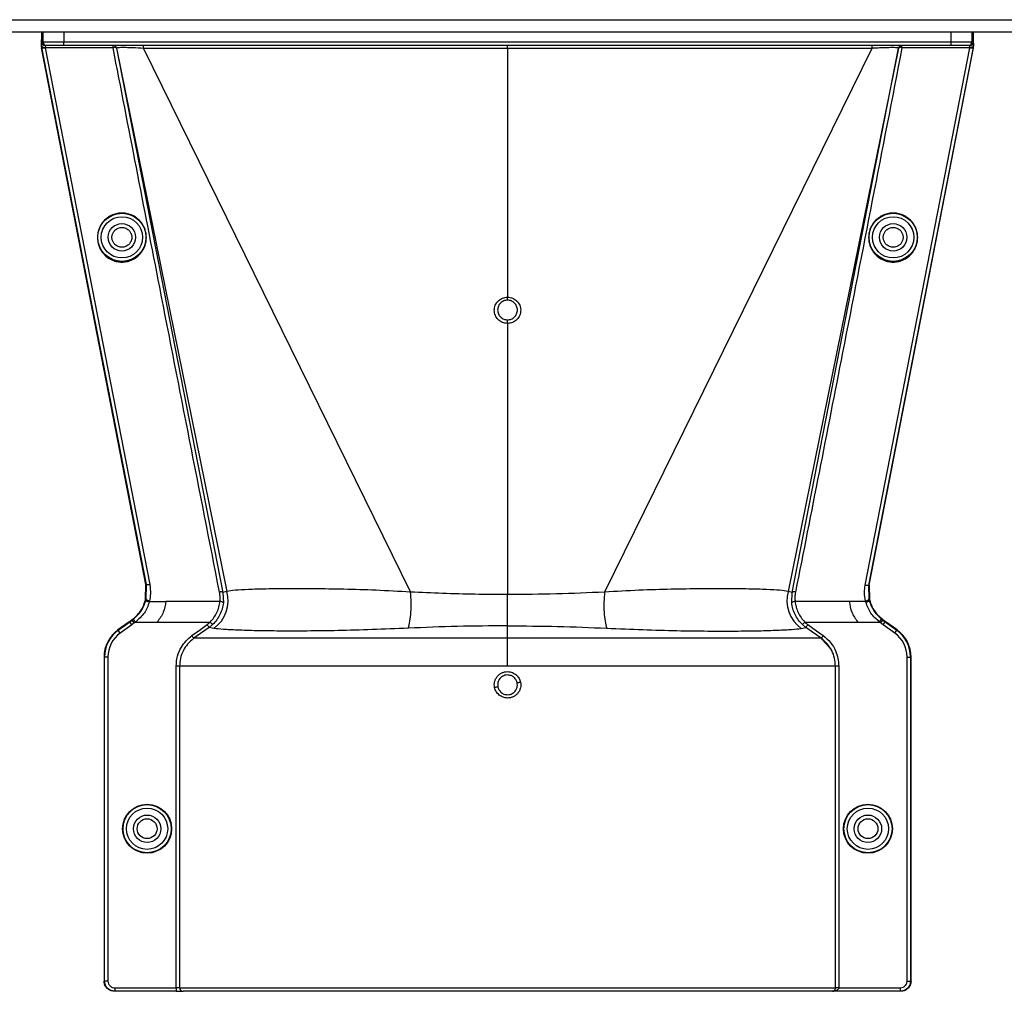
# Model space of a CAD drawing. Header units: inches. Extents: x -3977 to 448, y -4288 to 2176.
# Tile 102 of 206: x -1215 to -1071, y -2623 to -2481. Entities that reach past the tile are written whole.
import ezdxf

# ---------------------------------------------------------------- set-up
doc = ezdxf.new("R2010")
doc.units = ezdxf.units.IN
doc.header["$MEASUREMENT"] = 0

msp = doc.modelspace()

# ---------------------------------------------------------------- linework, layer by layer
at = {"color": 7, "linetype": 'Continuous', "lineweight": 25}
for p, q in [((-1388.978, -2480.922), (-396.478, -2480.922)), ((-1388.978, -2482.672), (-396.478, -2482.672)), ((-1211.978, -2482.672), (-1211.978, -2483.86)), ((-1075.977, -2483.86), (-1075.977, -2482.672))]:
    msp.add_line(p, q, dxfattribs=at)
at = {"color": 2, "linetype": 'Continuous', "lineweight": 25}
for p, q in [((-1211.743, -2484.172), (-1211.743, -2482.672)), ((-1208.743, -2482.672), (-1208.743, -2484.172)), ((-1079.213, -2484.172), (-1079.213, -2482.672)), ((-1076.213, -2482.672), (-1076.213, -2484.172)), ((-1211.953, -2484.172), (-1211.743, -2484.172)), ((-1211.743, -2484.172), (-1208.743, -2484.172)), ((-1208.743, -2484.672), (-1208.743, -2484.172)), ((-1208.743, -2484.172), (-1079.213, -2484.172)), ((-1079.213, -2484.172), (-1076.213, -2484.172)), ((-1079.213, -2484.672), (-1079.213, -2484.172)), ((-1076.213, -2484.172), (-1076.003, -2484.172)), ((-1212, -2485.017), (-1211.964, -2484.973)), ((-1196.761, -2563.324), (-1212, -2485.017)), ((-1211.961, -2484.799), (-1211.979, -2484.893)), ((-1196.683, -2563.306), (-1211.93, -2484.954)), ((-1211.243, -2484.672), (-1211.453, -2484.672)), ((-1201.542, -2485.014), (-1211.44, -2485.014)), ((-1211.44, -2485.014), (-1196.201, -2563.324)), ((-1208.743, -2484.672), (-1211.243, -2484.672)), ((-1079.213, -2484.672), (-1208.743, -2484.672)), ((-1201.542, -2485.014), (-1201.542, -2484.672)), ((-1201.051, -2485.077), (-1185.518, -2564.477)), ((-1201.032, -2485.072), (-1184.93, -2564.333)), ((-1143.978, -2485.122), (-1197.121, -2485.11)), ((-1197.121, -2485.11), (-1158.143, -2564.43)), ((-1143.978, -2485.122), (-1143.978, -2484.672)), ((-1090.835, -2485.11), (-1143.978, -2485.122)), ((-1143.978, -2485.122), (-1143.978, -2521.404)), ((-1090.835, -2485.11), (-1129.813, -2564.43)), ((-1086.924, -2485.072), (-1103.025, -2564.333)), ((-1102.438, -2564.477), (-1086.904, -2485.077)), ((-1091.778, -2563.442), (-1076.515, -2485.014)), ((-1076.025, -2484.954), (-1091.294, -2563.414)), ((-1091.212, -2563.414), (-1075.956, -2485.017)), ((-1086.414, -2485.014), (-1086.414, -2484.672)), ((-1076.515, -2485.014), (-1086.414, -2485.014)), ((-1076.713, -2484.672), (-1079.213, -2484.672)), ((-1076.503, -2484.672), (-1076.713, -2484.672)), ((-1075.976, -2484.893), (-1075.994, -2484.799)), ((-1075.956, -2485.017), (-1075.992, -2484.973)), ((-1143.978, -2525.233), (-1143.978, -2564.801)), ((-1196.791, -2565.454), (-1196.761, -2563.324)), ((-1196.761, -2563.324), (-1196.679, -2563.324)), ((-1196.715, -2565.472), (-1196.679, -2563.326)), ((-1196.679, -2563.324), (-1196.683, -2563.306)), ((-1196.679, -2563.326), (-1196.679, -2563.324)), ((-1091.295, -2563.414), (-1091.294, -2563.414)), ((-1091.293, -2563.414), (-1091.241, -2565.472)), ((-1091.293, -2563.414), (-1091.212, -2563.414)), ((-1091.212, -2563.414), (-1091.165, -2565.454)), ((-1184.93, -2564.333), (-1185.518, -2564.477)), ((-1185.518, -2564.477), (-1185.451, -2565.995)), ((-1143.978, -2569.358), (-1143.978, -2564.801)), ((-1102.438, -2564.477), (-1103.025, -2564.333)), ((-1102.505, -2565.995), (-1102.438, -2564.477)), ((-1196.753, -2565.629), (-1196.829, -2565.61)), ((-1196.715, -2565.472), (-1196.791, -2565.454)), ((-1196.239, -2565.791), (-1193.852, -2565.791)), ((-1185.948, -2565.791), (-1193.852, -2565.791)), ((-1094.104, -2565.791), (-1102.008, -2565.791)), ((-1091.716, -2565.791), (-1094.104, -2565.791)), ((-1091.241, -2565.472), (-1091.165, -2565.454)), ((-1091.202, -2565.629), (-1091.126, -2565.61)), ((-1091.165, -2565.454), (-1091.16, -2565.474)), ((-1199.25, -2568.796), (-1200.833, -2569.935)), ((-1200.787, -2569.999), (-1199.102, -2568.787)), ((-1198.81, -2569.193), (-1200.495, -2570.405)), ((-1199.102, -2568.787), (-1199.148, -2568.723)), ((-1198.81, -2569.193), (-1199.102, -2568.787)), ((-1198.743, -2568.529), (-1198.789, -2568.465)), ((-1198.743, -2568.529), (-1198.575, -2568.403)), ((-1198.451, -2568.934), (-1198.743, -2568.529)), ((-1198.267, -2568.796), (-1198.575, -2568.403)), ((-1198.267, -2568.796), (-1195.097, -2568.796)), ((-1195.097, -2568.796), (-1187.362, -2568.796)), ((-1187.019, -2569.16), (-1187.535, -2569.585)), ((-1187.019, -2569.16), (-1187.362, -2568.796)), ((-1100.594, -2568.796), (-1100.937, -2569.16)), ((-1100.421, -2569.585), (-1100.937, -2569.16)), ((-1100.594, -2568.796), (-1092.859, -2568.796)), ((-1092.859, -2568.796), (-1089.689, -2568.796)), ((-1089.689, -2568.796), (-1089.38, -2568.403)), ((-1089.505, -2568.934), (-1089.213, -2568.529)), ((-1089.38, -2568.403), (-1089.213, -2568.529)), ((-1089.167, -2568.465), (-1089.213, -2568.529)), ((-1089.145, -2569.193), (-1088.854, -2568.787)), ((-1087.461, -2570.405), (-1089.145, -2569.193)), ((-1088.854, -2568.787), (-1088.808, -2568.723)), ((-1088.854, -2568.787), (-1087.169, -2569.999)), ((-1087.123, -2569.935), (-1088.706, -2568.796)), ((-1200.833, -2569.935), (-1200.787, -2569.999)), ((-1200.495, -2570.405), (-1200.787, -2569.999)), ((-1186.822, -2569.734), (-1187.535, -2569.585)), ((-1143.978, -2571.176), (-1143.978, -2569.358)), ((-1101.133, -2569.734), (-1100.421, -2569.585)), ((-1087.461, -2570.405), (-1087.169, -2569.999)), ((-1087.123, -2569.935), (-1087.169, -2569.999)), ((-1096.907, -2572.605), (-1098.149, -2571.235)), ((-1202.867, -2573.905), (-1202.867, -2621.173)), ((-1202.788, -2573.905), (-1202.867, -2573.905)), ((-1202.788, -2621.173), (-1202.788, -2573.905)), ((-1202.288, -2573.905), (-1202.788, -2573.905)), ((-1202.288, -2573.905), (-1202.288, -2621.173)), ((-1085.667, -2621.173), (-1085.667, -2573.905)), ((-1085.667, -2573.905), (-1085.167, -2573.905)), ((-1085.167, -2573.905), (-1085.167, -2621.173)), ((-1085.089, -2573.905), (-1085.167, -2573.905)), ((-1085.089, -2621.173), (-1085.089, -2573.905)), ((-1192.335, -2622.173), (-1192.335, -2575.235)), ((-1191.836, -2575.235), (-1191.836, -2622.173)), ((-1096.119, -2622.173), (-1096.119, -2575.235)), ((-1095.62, -2575.235), (-1095.62, -2622.173)), ((-1202.867, -2621.173), (-1202.788, -2621.173)), ((-1202.288, -2621.173), (-1202.788, -2621.173)), ((-1201.288, -2622.173), (-1192.335, -2622.173)), ((-1201.288, -2622.173), (-1201.288, -2622.673)), ((-1191.836, -2622.173), (-1192.335, -2622.173)), ((-1192.335, -2622.173), (-1192.335, -2622.673)), ((-1191.836, -2622.173), (-1096.119, -2622.173)), ((-1095.62, -2622.173), (-1096.119, -2622.173)), ((-1095.62, -2622.173), (-1086.668, -2622.173)), ((-1086.668, -2622.173), (-1086.668, -2622.673)), ((-1085.667, -2621.173), (-1085.167, -2621.173)), ((-1085.167, -2621.173), (-1085.089, -2621.173)), ((-1201.288, -2622.673), (-1201.367, -2622.673)), ((-1192.335, -2622.673), (-1201.288, -2622.673)), ((-1192.335, -2622.673), (-1191.337, -2622.673)), ((-1096.57, -2622.673), (-1191.337, -2622.673)), ((-1086.668, -2622.673), (-1096.57, -2622.673)), ((-1086.589, -2622.673), (-1086.668, -2622.673))]:
    msp.add_line(p, q, dxfattribs=at)
at = {"color": 2, "linetype": 'Continuous', "lineweight": 25, "flags": 128}
for points in [[(-1211.93, -2484.954), (-1211.915, -2484.98), (-1211.883, -2485.002), (-1211.835, -2485.019), (-1211.774, -2485.03), (-1211.701, -2485.036), (-1211.62, -2485.034), (-1211.531, -2485.027), (-1211.44, -2485.014)], [(-1201.051, -2485.077), (-1201.066, -2485.05), (-1201.097, -2485.027), (-1201.144, -2485.01), (-1201.205, -2484.998), (-1201.278, -2484.992), (-1201.361, -2484.993), (-1201.45, -2485.001), (-1201.542, -2485.014)], [(-1086.414, -2485.014), (-1086.506, -2485.001), (-1086.595, -2484.993), (-1086.677, -2484.992), (-1086.751, -2484.998), (-1086.812, -2485.01), (-1086.859, -2485.027), (-1086.89, -2485.05), (-1086.904, -2485.077)], [(-1076.515, -2485.014), (-1076.424, -2485.027), (-1076.336, -2485.034), (-1076.254, -2485.036), (-1076.182, -2485.03), (-1076.121, -2485.019), (-1076.073, -2485.002), (-1076.041, -2484.98), (-1076.025, -2484.954)], [(-1143.978, -2521.845), (-1143.978, -2521.826), (-1143.978, -2521.794), (-1143.978, -2521.751), (-1143.978, -2521.696), (-1143.978, -2521.632), (-1143.978, -2521.561), (-1143.978, -2521.484), (-1143.978, -2521.404)], [(-1143.978, -2525.233), (-1143.978, -2525.151), (-1143.978, -2525.07), (-1143.978, -2524.992), (-1143.978, -2524.92), (-1143.978, -2524.854), (-1143.978, -2524.798), (-1143.978, -2524.751), (-1143.978, -2524.717)], [(-1196.791, -2565.454), (-1196.794, -2565.465), (-1196.796, -2565.474)], [(-1196.239, -2565.791), (-1196.338, -2565.766), (-1196.432, -2565.735), (-1196.519, -2565.701), (-1196.593, -2565.663), (-1196.654, -2565.624), (-1196.697, -2565.586), (-1196.721, -2565.549), (-1196.726, -2565.516)], [(-1091.716, -2565.791), (-1091.618, -2565.766), (-1091.524, -2565.735), (-1091.437, -2565.701), (-1091.362, -2565.663), (-1091.302, -2565.624), (-1091.259, -2565.586), (-1091.235, -2565.549), (-1091.23, -2565.516)], [(-1199.102, -2568.787), (-1198.901, -2568.642), (-1198.743, -2568.529)], [(-1198.451, -2568.934), (-1198.652, -2569.079), (-1198.81, -2569.193)], [(-1190.043, -2570.771), (-1188.801, -2569.88), (-1187.826, -2569.179)], [(-1100.13, -2569.179), (-1098.888, -2570.07), (-1097.913, -2570.771)], [(-1089.145, -2569.193), (-1089.347, -2569.048), (-1089.505, -2568.934)], [(-1089.213, -2568.529), (-1089.012, -2568.674), (-1088.854, -2568.787)], [(-1187.535, -2569.585), (-1188.776, -2570.476), (-1189.751, -2571.176)], [(-1098.204, -2571.176), (-1099.446, -2570.285), (-1100.421, -2569.585)]]:
    msp.add_lwpolyline(points, dxfattribs=at)
at = {"color": 2, "linetype": 'Continuous', "lineweight": 25}
for centre, radius in [((-1200.257, -2512.672), 3.513), ((-1200.257, -2512.672), 3.013), ((-1087.698, -2512.672), 3.513), ((-1087.698, -2512.672), 3.013), ((-1200.257, -2512.672), 2), ((-1087.698, -2512.672), 2), ((-1196.577, -2598.954), 3.579), ((-1196.577, -2598.954), 3.513), ((-1196.577, -2598.954), 3.013), ((-1091.379, -2598.954), 3.579), ((-1091.379, -2598.954), 3.513), ((-1091.379, -2598.954), 3.013), ((-1196.577, -2598.954), 2), ((-1196.577, -2598.954), 1.45), ((-1091.379, -2598.954), 2), ((-1091.379, -2598.954), 1.45)]:
    msp.add_circle(centre, radius, dxfattribs=at)
for centre, radius, start, end in [((-1211.453, -2484.172), 0.5, 179.99891, 269.99891), ((-1211.243, -2484.172), 0.5, 179.99891, 269.99891), ((-1076.713, -2484.172), 0.5, 270.00109, 0.00109), ((-1076.503, -2484.172), 0.5, 270.00109, 0.00109), ((-1201.542, -2485.172), 0.5, 11.01719, 90), ((-1201.522, -2485.172), 0.5, 11.54763, 89.99993), ((-1042.122, -2485.01), 48.713, 179.6031, 180.11861), ((-1086.434, -2485.172), 0.5, 90.00007, 168.45222), ((-1086.414, -2485.172), 0.5, 90, 168.98281), ((-1189.814, -2565.654), 5.059, 306.24958, 15.1422), ((-1098.142, -2565.654), 5.059, 164.8578, 233.75042), ((-1185.9, -2566.383), 0.594, 40.78426, 94.57874), ((-1102.055, -2566.383), 0.594, 85.42126, 139.21574), ((-1197.977, -2573.905), 4.89, 125.73216, 180), ((-1197.977, -2573.905), 4.811, 125.73216, 180), ((-1197.977, -2573.905), 4.311, 125.73216, 180), ((-1089.979, -2573.905), 4.311, 0, 54.26784), ((-1089.979, -2573.905), 4.811, 0, 54.26784), ((-1089.979, -2573.905), 4.89, 0, 54.26784), ((-1147.665, -2551.991), 26.168, 281.21699, 282.30669), ((-1140.291, -2603.938), 26.17, 101.21609, 102.30574), ((-1191.337, -2622.174), 0.5, 179.94503, 269.94492)]:
    msp.add_arc(centre, radius, start, end, dxfattribs=at)
for points, knots in [([(-1211.979, -2484.893), (-1211.979, -2484.702), (-1211.979, -2484.36), (-1211.978, -2484.013), (-1211.978, -2483.86)], [0, 0, 0, 0, 0.5600002, 1, 1, 1, 1]), ([(-1211.978, -2483.86), (-1211.978, -2483.919), (-1211.978, -2484.023), (-1211.978, -2484.126), (-1211.978, -2484.172)], [0, 0, 0, 0, 0.55999999, 1, 1, 1, 1]), ([(-1211.961, -2484.799), (-1211.961, -2484.702), (-1211.96, -2484.503), (-1211.958, -2484.305), (-1211.955, -2484.191), (-1211.954, -2484.178), (-1211.953, -2484.172)], [0, 0, 0, 0, 0.2744803, 0.5613489, 0.7855128, 1, 1, 1, 1]), ([(-1076.003, -2484.172), (-1076.002, -2484.182), (-1076, -2484.204), (-1075.997, -2484.361), (-1075.995, -2484.566), (-1075.995, -2484.723), (-1075.994, -2484.799)], [0, 0, 0, 0, 0.27448766, 0.56135815, 0.78551888, 1, 1, 1, 1]), ([(-1075.976, -2484.893), (-1075.977, -2484.702), (-1075.977, -2484.36), (-1075.977, -2484.013), (-1075.977, -2483.86)], [0, 0, 0, 0, 0.5600002, 1, 1, 1, 1]), ([(-1075.977, -2484.172), (-1075.977, -2484.114), (-1075.977, -2484.01), (-1075.977, -2483.906), (-1075.977, -2483.86)], [0, 0, 0, 0, 0.56, 1, 1, 1, 1]), ([(-1211.979, -2484.893), (-1211.976, -2484.908), (-1211.971, -2484.934), (-1211.966, -2484.961), (-1211.964, -2484.973)], [0, 0, 0, 0, 0.5599478, 1, 1, 1, 1]), ([(-1211.959, -2484.807), (-1211.96, -2484.804), (-1211.961, -2484.799), (-1211.961, -2484.799), (-1211.961, -2484.799)], [0, 0, 0, 0, 0.557562, 1, 1, 1, 1]), ([(-1211.959, -2484.807), (-1211.952, -2484.823), (-1211.941, -2484.852), (-1211.888, -2484.896), (-1211.805, -2484.935), (-1211.694, -2484.956), (-1211.577, -2484.965), (-1211.502, -2484.962), (-1211.461, -2484.96)], [0, 0, 0, 0, 0.15635064, 0.29402367, 0.49342961, 0.69120041, 0.83495658, 1, 1, 1, 1]), ([(-1211.93, -2484.954), (-1211.936, -2484.926), (-1211.946, -2484.876), (-1211.955, -2484.828), (-1211.959, -2484.807)], [0, 0, 0, 0, 0.5599078, 1, 1, 1, 1]), ([(-1211.461, -2484.96), (-1211.457, -2484.97), (-1211.451, -2484.988), (-1211.443, -2485.006), (-1211.44, -2485.014)], [0, 0, 0, 0, 0.5599976, 1, 1, 1, 1]), ([(-1186.006, -2564.426), (-1188.922, -2549.605), (-1194.129, -2523.139), (-1199.277, -2496.663), (-1201.542, -2485.014)], [0, 0, 0, 0, 0.5599998, 1, 1, 1, 1]), ([(-1201.032, -2485.072), (-1201.032, -2485.072), (-1201.032, -2485.072), (-1201.032, -2485.072), (-1201.032, -2485.072), (-1201.032, -2485.072), (-1201.033, -2485.072), (-1201.033, -2485.072), (-1201.034, -2485.073), (-1201.036, -2485.073), (-1201.038, -2485.074), (-1201.043, -2485.075), (-1201.049, -2485.076), (-1201.05, -2485.076), (-1201.051, -2485.077)], [0, 0, 0, 0, 0.0016985, 0.0030331, 0.0054162, 0.0096717, 0.017271, 0.030841, 0.0550732, 0.098345, 0.175616, 0.3136, 0.56, 1, 1, 1, 1]), ([(-1197.121, -2485.11), (-1197.636, -2485.08), (-1198.41, -2485.036), (-1199.319, -2485.007), (-1200.111, -2484.993), (-1200.868, -2485.001), (-1200.977, -2485.048), (-1201.032, -2485.072)], [0, 0, 0, 0, 0.248085, 0.3730015, 0.4990238, 0.7495228, 1, 1, 1, 1]), ([(-1197.121, -2485.11), (-1197.121, -2485.053), (-1197.121, -2484.935), (-1197.121, -2484.79), (-1197.122, -2484.69), (-1197.122, -2484.678), (-1197.122, -2484.672)], [0, 0, 0, 0, 0.2415932, 0.4999254, 0.7582987, 1, 1, 1, 1]), ([(-1086.414, -2485.014), (-1089.296, -2499.841), (-1094.442, -2526.317), (-1099.656, -2552.782), (-1101.95, -2564.426)], [0, 0, 0, 0, 0.5600002, 1, 1, 1, 1]), ([(-1086.924, -2485.072), (-1086.979, -2485.049), (-1087.089, -2485.001), (-1087.987, -2484.992), (-1089.072, -2485.018), (-1090.062, -2485.063), (-1090.577, -2485.095), (-1090.835, -2485.11)], [0, 0, 0, 0, 0.2502318, 0.500805, 0.7502871, 0.8750348, 1, 1, 1, 1]), ([(-1086.904, -2485.077), (-1086.906, -2485.076), (-1086.908, -2485.076), (-1086.916, -2485.074), (-1086.92, -2485.073), (-1086.922, -2485.072), (-1086.923, -2485.072), (-1086.924, -2485.072), (-1086.924, -2485.072), (-1086.924, -2485.072), (-1086.924, -2485.072), (-1086.924, -2485.072), (-1086.924, -2485.072), (-1086.924, -2485.072), (-1086.924, -2485.072)], [0, 0, 0, 0, 0.56, 0.8064, 0.914816, 0.962519, 0.9835083, 0.9927436, 0.9968072, 0.9985951, 0.9993818, 0.999728, 0.9998803, 1, 1, 1, 1]), ([(-1076.515, -2485.014), (-1076.511, -2485.004), (-1076.504, -2484.986), (-1076.498, -2484.968), (-1076.495, -2484.96)], [0, 0, 0, 0, 0.561417, 1, 1, 1, 1]), ([(-1075.997, -2484.807), (-1076.003, -2484.823), (-1076.015, -2484.851), (-1076.066, -2484.894), (-1076.152, -2484.932), (-1076.267, -2484.957), (-1076.384, -2484.966), (-1076.456, -2484.962), (-1076.495, -2484.96)], [0, 0, 0, 0, 0.15253282, 0.28931378, 0.49596367, 0.70462162, 0.84389619, 1, 1, 1, 1]), ([(-1075.997, -2484.807), (-1076.002, -2484.834), (-1076.011, -2484.882), (-1076.021, -2484.932), (-1076.025, -2484.954)], [0, 0, 0, 0, 0.559792, 1, 1, 1, 1]), ([(-1075.994, -2484.799), (-1075.995, -2484.799), (-1075.995, -2484.799), (-1075.996, -2484.805), (-1075.997, -2484.807)], [0, 0, 0, 0, 0.5589263, 1, 1, 1, 1]), ([(-1075.992, -2484.973), (-1075.989, -2484.958), (-1075.984, -2484.931), (-1075.979, -2484.905), (-1075.976, -2484.893)], [0, 0, 0, 0, 0.5600503, 1, 1, 1, 1]), ([(-1200.257, -2509.125), (-1200.474, -2509.137), (-1200.946, -2509.162), (-1201.688, -2509.391), (-1202.468, -2509.835), (-1203.188, -2510.559), (-1203.709, -2511.548), (-1203.901, -2512.704), (-1203.709, -2513.86), (-1203.188, -2514.848), (-1202.468, -2515.572), (-1201.688, -2516.016), (-1200.946, -2516.245), (-1200.474, -2516.27), (-1200.257, -2516.282)], [0, 0, 0, 0, 0.0563088, 0.1228337, 0.2009914, 0.2913219, 0.3924061, 0.5, 0.6075939, 0.7086781, 0.7990086, 0.8771663, 0.9436912, 1, 1, 1, 1]), ([(-1200.257, -2516.282), (-1200.041, -2516.27), (-1199.569, -2516.245), (-1198.827, -2516.016), (-1198.047, -2515.572), (-1197.327, -2514.848), (-1196.806, -2513.86), (-1196.614, -2512.704), (-1196.806, -2511.548), (-1197.327, -2510.559), (-1198.047, -2509.835), (-1198.827, -2509.391), (-1199.569, -2509.162), (-1200.041, -2509.137), (-1200.257, -2509.125)], [0, 0, 0, 0, 0.0563088, 0.1228337, 0.2009914, 0.2913219, 0.3924061, 0.5, 0.6075939, 0.7086781, 0.7990086, 0.8771663, 0.9436912, 1, 1, 1, 1]), ([(-1087.698, -2509.125), (-1087.915, -2509.137), (-1088.387, -2509.162), (-1089.129, -2509.391), (-1089.909, -2509.835), (-1090.629, -2510.559), (-1091.15, -2511.548), (-1091.341, -2512.704), (-1091.15, -2513.86), (-1090.629, -2514.848), (-1089.909, -2515.572), (-1089.129, -2516.016), (-1088.387, -2516.245), (-1087.915, -2516.27), (-1087.698, -2516.282)], [0, 0, 0, 0, 0.0563088, 0.1228337, 0.2009914, 0.2913219, 0.3924061, 0.5, 0.6075939, 0.7086781, 0.7990086, 0.8771663, 0.9436912, 1, 1, 1, 1]), ([(-1087.698, -2516.282), (-1087.482, -2516.27), (-1087.01, -2516.245), (-1086.268, -2516.016), (-1085.487, -2515.572), (-1084.768, -2514.848), (-1084.247, -2513.86), (-1084.055, -2512.704), (-1084.247, -2511.548), (-1084.768, -2510.559), (-1085.487, -2509.835), (-1086.268, -2509.391), (-1087.01, -2509.162), (-1087.482, -2509.137), (-1087.698, -2509.125)], [0, 0, 0, 0, 0.0563088, 0.1228337, 0.2009914, 0.2913219, 0.3924061, 0.5, 0.6075939, 0.7086781, 0.7990086, 0.8771663, 0.9436912, 1, 1, 1, 1]), ([(-1200.257, -2514.122), (-1200.345, -2514.118), (-1200.536, -2514.108), (-1200.837, -2514.015), (-1201.153, -2513.835), (-1201.445, -2513.541), (-1201.656, -2513.141), (-1201.734, -2512.672), (-1201.656, -2512.204), (-1201.445, -2511.803), (-1201.153, -2511.51), (-1200.837, -2511.33), (-1200.536, -2511.237), (-1200.345, -2511.227), (-1200.257, -2511.222)], [0, 0, 0, 0, 0.0563099, 0.1228359, 0.2009943, 0.2913249, 0.3924079, 0.5, 0.6075921, 0.7086751, 0.7990057, 0.8771641, 0.9436901, 1, 1, 1, 1]), ([(-1200.257, -2511.222), (-1200.17, -2511.227), (-1199.979, -2511.237), (-1199.678, -2511.33), (-1199.362, -2511.51), (-1199.07, -2511.803), (-1198.859, -2512.204), (-1198.781, -2512.672), (-1198.859, -2513.141), (-1199.07, -2513.541), (-1199.362, -2513.835), (-1199.678, -2514.015), (-1199.979, -2514.108), (-1200.17, -2514.118), (-1200.257, -2514.122)], [0, 0, 0, 0, 0.0563099, 0.1228359, 0.2009943, 0.2913249, 0.3924079, 0.5, 0.6075921, 0.7086751, 0.7990057, 0.8771641, 0.9436901, 1, 1, 1, 1]), ([(-1087.698, -2514.122), (-1087.786, -2514.118), (-1087.977, -2514.108), (-1088.278, -2514.015), (-1088.594, -2513.835), (-1088.886, -2513.541), (-1089.097, -2513.141), (-1089.175, -2512.672), (-1089.097, -2512.204), (-1088.886, -2511.803), (-1088.594, -2511.51), (-1088.278, -2511.33), (-1087.977, -2511.237), (-1087.786, -2511.227), (-1087.698, -2511.222)], [0, 0, 0, 0, 0.0563099, 0.1228359, 0.2009943, 0.2913249, 0.3924079, 0.5, 0.6075921, 0.7086751, 0.7990057, 0.8771641, 0.9436901, 1, 1, 1, 1]), ([(-1087.698, -2511.222), (-1087.611, -2511.227), (-1087.419, -2511.237), (-1087.119, -2511.33), (-1086.802, -2511.51), (-1086.511, -2511.803), (-1086.299, -2512.204), (-1086.222, -2512.672), (-1086.299, -2513.141), (-1086.511, -2513.541), (-1086.802, -2513.835), (-1087.119, -2514.015), (-1087.419, -2514.108), (-1087.611, -2514.118), (-1087.698, -2514.122)], [0, 0, 0, 0, 0.0563099, 0.1228359, 0.2009943, 0.2913249, 0.3924079, 0.5, 0.6075921, 0.7086751, 0.7990057, 0.8771641, 0.9436901, 1, 1, 1, 1]), ([(-1143.978, -2525.233), (-1144.23, -2525.204), (-1144.734, -2525.146), (-1145.374, -2524.704), (-1145.802, -2524.071), (-1145.953, -2523.319), (-1145.803, -2522.567), (-1145.375, -2521.934), (-1144.734, -2521.49), (-1144.23, -2521.433), (-1143.978, -2521.404)], [0, 0, 0, 0, 0.1250597, 0.2500089, 0.3749009, 0.4997891, 0.624727, 0.749769, 0.8748397, 1, 1, 1, 1]), ([(-1143.978, -2521.404), (-1143.726, -2521.433), (-1143.222, -2521.49), (-1142.582, -2521.933), (-1142.154, -2522.565), (-1142.003, -2523.317), (-1142.153, -2524.069), (-1142.581, -2524.703), (-1143.221, -2525.146), (-1143.726, -2525.204), (-1143.978, -2525.233)], [0, 0, 0, 0, 0.1250591, 0.2500084, 0.3749013, 0.4997903, 0.624728, 0.7497694, 0.8748397, 1, 1, 1, 1]), ([(-1143.978, -2521.845), (-1144.167, -2521.867), (-1144.545, -2521.91), (-1145.025, -2522.243), (-1145.346, -2522.718), (-1145.458, -2523.282), (-1145.345, -2523.846), (-1145.024, -2524.32), (-1144.544, -2524.652), (-1144.167, -2524.695), (-1143.978, -2524.717)], [0, 0, 0, 0, 0.12515871, 0.25022887, 0.37527082, 0.5002105, 0.62510133, 0.74999485, 0.87494291, 1, 1, 1, 1]), ([(-1143.978, -2524.717), (-1143.789, -2524.695), (-1143.411, -2524.652), (-1142.931, -2524.319), (-1142.61, -2523.844), (-1142.498, -2523.28), (-1142.611, -2522.716), (-1142.931, -2522.242), (-1143.411, -2521.91), (-1143.789, -2521.867), (-1143.978, -2521.845)], [0, 0, 0, 0, 0.1251583, 0.2502283, 0.3752704, 0.5002105, 0.6251014, 0.7499947, 0.8749427, 1, 1, 1, 1]), ([(-1196.679, -2563.324), (-1196.672, -2563.324), (-1196.657, -2563.324), (-1196.567, -2563.324), (-1196.471, -2563.324), (-1196.388, -2563.324), (-1196.297, -2563.324), (-1196.233, -2563.324), (-1196.201, -2563.324)], [0, 0, 0, 0, 0.2495449, 0.4986438, 0.6222794, 0.7466343, 0.8723379, 1, 1, 1, 1]), ([(-1196.201, -2563.324), (-1196.136, -2563.777), (-1196.021, -2564.586), (-1196.164, -2565.389), (-1196.228, -2565.742)], [0, 0, 0, 0, 0.56009149, 1, 1, 1, 1]), ([(-1091.728, -2565.742), (-1091.8, -2565.314), (-1091.929, -2564.548), (-1091.824, -2563.781), (-1091.778, -2563.442)], [0, 0, 0, 0, 0.5594452, 1, 1, 1, 1]), ([(-1091.294, -2563.414), (-1091.306, -2563.427), (-1091.33, -2563.455), (-1091.443, -2563.476), (-1091.601, -2563.474), (-1091.72, -2563.453), (-1091.778, -2563.442)], [0, 0, 0, 0, 0.2322093, 0.4947556, 0.7564608, 1, 1, 1, 1]), ([(-1185.518, -2564.477), (-1185.531, -2564.462), (-1185.557, -2564.429), (-1185.673, -2564.404), (-1185.83, -2564.4), (-1185.948, -2564.418), (-1186.006, -2564.426)], [0, 0, 0, 0, 0.24163, 0.4999977, 0.7583668, 1, 1, 1, 1]), ([(-1185.948, -2565.791), (-1185.93, -2565.535), (-1185.899, -2565.078), (-1185.973, -2564.625), (-1186.006, -2564.426)], [0, 0, 0, 0, 0.55968248, 1, 1, 1, 1]), ([(-1158.143, -2564.43), (-1159.835, -2564.336), (-1163.213, -2564.147), (-1167.936, -2564.015), (-1172.247, -2563.95), (-1176.056, -2563.942), (-1179.284, -2563.975), (-1181.873, -2564.048), (-1183.843, -2564.156), (-1184.568, -2564.274), (-1184.93, -2564.333)], [0, 0, 0, 0, 0.12400376, 0.24769412, 0.37263336, 0.4971972, 0.62302224, 0.74820037, 0.87379109, 1, 1, 1, 1]), ([(-1158.459, -2569.696), (-1158.37, -2569.379), (-1158.189, -2568.732), (-1158.048, -2567.384), (-1158.018, -2565.895), (-1158.102, -2564.911), (-1158.143, -2564.43)], [0, 0, 0, 0, 0.2443628, 0.4999999, 0.755637, 1, 1, 1, 1]), ([(-1143.978, -2564.801), (-1145.565, -2564.792), (-1148.744, -2564.773), (-1153.487, -2564.635), (-1156.589, -2564.499), (-1158.143, -2564.43)], [0, 0, 0, 0, 0.3323715, 0.6654046, 1, 1, 1, 1]), ([(-1129.813, -2564.43), (-1132.149, -2564.534), (-1136.808, -2564.74), (-1141.592, -2564.781), (-1143.978, -2564.801)], [0, 0, 0, 0, 0.5012682, 1, 1, 1, 1]), ([(-1129.813, -2564.43), (-1129.854, -2564.911), (-1129.937, -2565.895), (-1129.908, -2567.384), (-1129.767, -2568.732), (-1129.586, -2569.379), (-1129.497, -2569.696)], [0, 0, 0, 0, 0.244363, 0.5000001, 0.7556372, 1, 1, 1, 1]), ([(-1103.025, -2564.333), (-1103.388, -2564.274), (-1104.112, -2564.156), (-1106.083, -2564.048), (-1108.672, -2563.975), (-1111.9, -2563.942), (-1115.709, -2563.95), (-1120.02, -2564.015), (-1124.743, -2564.147), (-1128.121, -2564.336), (-1129.813, -2564.43)], [0, 0, 0, 0, 0.1262089, 0.2517996, 0.3769778, 0.5028028, 0.6273666, 0.7523059, 0.8759962, 1, 1, 1, 1]), ([(-1101.95, -2564.426), (-1102.007, -2564.418), (-1102.126, -2564.4), (-1102.282, -2564.404), (-1102.398, -2564.429), (-1102.425, -2564.462), (-1102.438, -2564.477)], [0, 0, 0, 0, 0.2416333, 0.5000023, 0.75837, 1, 1, 1, 1]), ([(-1101.95, -2564.426), (-1101.989, -2564.68), (-1102.059, -2565.133), (-1102.024, -2565.59), (-1102.008, -2565.791)], [0, 0, 0, 0, 0.5596839, 1, 1, 1, 1]), ([(-1198.789, -2568.465), (-1198.553, -2568.275), (-1197.893, -2567.745), (-1197.201, -2566.748), (-1196.936, -2565.94), (-1196.835, -2565.633)], [0, 0, 0, 0, 0.25634584, 0.71667554, 1, 1, 1, 1]), ([(-1198.575, -2568.403), (-1198.154, -2568.008), (-1197.308, -2567.217), (-1196.939, -2566.16), (-1196.753, -2565.63)], [0, 0, 0, 0, 0.49884982, 1, 1, 1, 1]), ([(-1196.268, -2565.901), (-1196.358, -2566.175), (-1196.54, -2566.726), (-1197.132, -2567.778), (-1197.812, -2568.388), (-1198.267, -2568.796)], [0, 0, 0, 0, 0.2482305, 0.4976106, 1, 1, 1, 1]), ([(-1196.829, -2565.61), (-1196.831, -2565.615), (-1196.832, -2565.622), (-1196.834, -2565.629), (-1196.835, -2565.633)], [0, 0, 0, 0, 0.5600046, 1, 1, 1, 1]), ([(-1196.829, -2565.61), (-1196.823, -2565.585), (-1196.812, -2565.539), (-1196.801, -2565.494), (-1196.796, -2565.474)], [0, 0, 0, 0, 0.5599989, 1, 1, 1, 1]), ([(-1196.753, -2565.63), (-1196.748, -2565.608), (-1196.739, -2565.571), (-1196.73, -2565.533), (-1196.726, -2565.516)], [0, 0, 0, 0, 0.5599999, 1, 1, 1, 1]), ([(-1196.268, -2565.901), (-1196.331, -2565.884), (-1196.428, -2565.858), (-1196.544, -2565.811), (-1196.623, -2565.772), (-1196.686, -2565.732), (-1196.744, -2565.681), (-1196.75, -2565.65), (-1196.753, -2565.63)], [0, 0, 0, 0, 0.2384943, 0.3676023, 0.4997015, 0.6318447, 0.7610791, 1, 1, 1, 1]), ([(-1196.726, -2565.516), (-1196.724, -2565.508), (-1196.72, -2565.493), (-1196.716, -2565.478), (-1196.715, -2565.472)], [0, 0, 0, 0, 0.5600001, 1, 1, 1, 1]), ([(-1196.228, -2565.742), (-1196.291, -2565.727), (-1196.388, -2565.702), (-1196.504, -2565.656), (-1196.584, -2565.617), (-1196.647, -2565.577), (-1196.705, -2565.526), (-1196.711, -2565.493), (-1196.715, -2565.472)], [0, 0, 0, 0, 0.2385157, 0.3676197, 0.4997095, 0.6318421, 0.7610692, 1, 1, 1, 1]), ([(-1196.239, -2565.791), (-1196.245, -2565.811), (-1196.254, -2565.848), (-1196.264, -2565.885), (-1196.268, -2565.901)], [0, 0, 0, 0, 0.5599997, 1, 1, 1, 1]), ([(-1196.228, -2565.742), (-1196.23, -2565.751), (-1196.234, -2565.768), (-1196.238, -2565.784), (-1196.239, -2565.791)], [0, 0, 0, 0, 0.56, 1, 1, 1, 1]), ([(-1193.852, -2565.791), (-1193.931, -2566.335), (-1194.089, -2567.422), (-1194.761, -2568.339), (-1195.097, -2568.796)], [0, 0, 0, 0, 0.50051883, 1, 1, 1, 1]), ([(-1187.362, -2568.796), (-1187.171, -2568.584), (-1186.791, -2568.16), (-1186.372, -2567.414), (-1186.071, -2566.614), (-1185.989, -2566.066), (-1185.948, -2565.791)], [0, 0, 0, 0, 0.2484063, 0.4963861, 0.7465528, 1, 1, 1, 1]), ([(-1185.451, -2565.995), (-1185.496, -2566.285), (-1185.588, -2566.865), (-1185.922, -2567.708), (-1186.387, -2568.496), (-1186.808, -2568.938), (-1187.019, -2569.16)], [0, 0, 0, 0, 0.2493782, 0.4989473, 0.7486214, 1, 1, 1, 1]), ([(-1100.937, -2569.16), (-1101.148, -2568.939), (-1101.57, -2568.497), (-1102.034, -2567.708), (-1102.368, -2566.866), (-1102.459, -2566.285), (-1102.505, -2565.995)], [0, 0, 0, 0, 0.25110418, 0.50113669, 0.75036399, 1, 1, 1, 1]), ([(-1102.008, -2565.791), (-1101.967, -2566.067), (-1101.884, -2566.614), (-1101.583, -2567.414), (-1101.165, -2568.161), (-1100.784, -2568.585), (-1100.594, -2568.796)], [0, 0, 0, 0, 0.253707, 0.5035297, 0.751872, 1, 1, 1, 1]), ([(-1094.104, -2565.791), (-1094.025, -2566.335), (-1093.867, -2567.422), (-1093.195, -2568.339), (-1092.859, -2568.796)], [0, 0, 0, 0, 0.5005188, 1, 1, 1, 1]), ([(-1091.728, -2565.742), (-1091.684, -2565.732), (-1091.597, -2565.711), (-1091.479, -2565.669), (-1091.382, -2565.625), (-1091.297, -2565.572), (-1091.244, -2565.518), (-1091.242, -2565.485), (-1091.241, -2565.472)], [0, 0, 0, 0, 0.1658539, 0.3297583, 0.4844222, 0.6242747, 0.8482139, 1, 1, 1, 1]), ([(-1091.716, -2565.791), (-1091.719, -2565.782), (-1091.722, -2565.766), (-1091.726, -2565.75), (-1091.728, -2565.742)], [0, 0, 0, 0, 0.56, 1, 1, 1, 1]), ([(-1091.688, -2565.901), (-1091.693, -2565.88), (-1091.701, -2565.851), (-1091.709, -2565.817), (-1091.713, -2565.802), (-1091.715, -2565.796), (-1091.716, -2565.793), (-1091.716, -2565.791), (-1091.716, -2565.791)], [0, 0, 0, 0, 0.5599996, 0.8063998, 0.9148159, 0.962519, 0.9835084, 1, 1, 1, 1]), ([(-1091.688, -2565.901), (-1091.625, -2565.884), (-1091.527, -2565.859), (-1091.411, -2565.813), (-1091.332, -2565.774), (-1091.269, -2565.734), (-1091.211, -2565.683), (-1091.206, -2565.651), (-1091.202, -2565.63)], [0, 0, 0, 0, 0.2386895, 0.3678599, 0.4999849, 0.6321122, 0.7612892, 1, 1, 1, 1]), ([(-1089.689, -2568.796), (-1090.148, -2568.391), (-1091.067, -2567.58), (-1091.481, -2566.461), (-1091.688, -2565.901)], [0, 0, 0, 0, 0.49947192, 1, 1, 1, 1]), ([(-1091.241, -2565.472), (-1091.239, -2565.48), (-1091.235, -2565.495), (-1091.232, -2565.51), (-1091.23, -2565.516)], [0, 0, 0, 0, 0.56, 1, 1, 1, 1]), ([(-1091.23, -2565.516), (-1091.225, -2565.537), (-1091.216, -2565.575), (-1091.206, -2565.613), (-1091.202, -2565.63)], [0, 0, 0, 0, 0.5599997, 1, 1, 1, 1]), ([(-1091.202, -2565.63), (-1091.017, -2566.16), (-1090.648, -2567.217), (-1089.802, -2568.008), (-1089.38, -2568.403)], [0, 0, 0, 0, 0.5012988, 1, 1, 1, 1]), ([(-1091.16, -2565.474), (-1091.153, -2565.5), (-1091.142, -2565.545), (-1091.131, -2565.59), (-1091.126, -2565.61)], [0, 0, 0, 0, 0.5599961, 1, 1, 1, 1]), ([(-1091.126, -2565.61), (-1091.125, -2565.615), (-1091.123, -2565.622), (-1091.121, -2565.629), (-1091.12, -2565.633)], [0, 0, 0, 0, 0.56, 1, 1, 1, 1]), ([(-1091.12, -2565.633), (-1091.031, -2565.909), (-1090.783, -2566.678), (-1090.117, -2567.69), (-1089.434, -2568.247), (-1089.167, -2568.465)], [0, 0, 0, 0, 0.2548715, 0.7080318, 1, 1, 1, 1]), ([(-1199.25, -2568.796), (-1199.231, -2568.783), (-1199.197, -2568.758), (-1199.163, -2568.734), (-1199.148, -2568.723)], [0, 0, 0, 0, 0.56, 1, 1, 1, 1]), ([(-1199.148, -2568.723), (-1199.081, -2568.675), (-1198.961, -2568.589), (-1198.842, -2568.503), (-1198.789, -2568.465)], [0, 0, 0, 0, 0.55999924, 1, 1, 1, 1]), ([(-1198.267, -2568.796), (-1198.301, -2568.823), (-1198.362, -2568.87), (-1198.424, -2568.915), (-1198.451, -2568.934)], [0, 0, 0, 0, 0.5599999, 1, 1, 1, 1]), ([(-1187.826, -2569.179), (-1187.736, -2569.112), (-1187.575, -2568.992), (-1187.427, -2568.856), (-1187.362, -2568.796)], [0, 0, 0, 0, 0.5599336, 1, 1, 1, 1]), ([(-1187.535, -2569.585), (-1187.54, -2569.578), (-1187.551, -2569.563), (-1187.619, -2569.468), (-1187.716, -2569.333), (-1187.79, -2569.229), (-1187.826, -2569.179)], [0, 0, 0, 0, 0.2406166, 0.5, 0.7593834, 1, 1, 1, 1]), ([(-1100.594, -2568.796), (-1100.511, -2568.872), (-1100.362, -2569.007), (-1100.201, -2569.127), (-1100.13, -2569.179)], [0, 0, 0, 0, 0.5599336, 1, 1, 1, 1]), ([(-1100.13, -2569.179), (-1100.165, -2569.229), (-1100.24, -2569.333), (-1100.337, -2569.468), (-1100.405, -2569.563), (-1100.416, -2569.578), (-1100.421, -2569.585)], [0, 0, 0, 0, 0.2406166, 0.5, 0.7593834, 1, 1, 1, 1]), ([(-1089.505, -2568.934), (-1089.54, -2568.909), (-1089.601, -2568.864), (-1089.662, -2568.817), (-1089.689, -2568.796)], [0, 0, 0, 0, 0.5600001, 1, 1, 1, 1]), ([(-1088.808, -2568.723), (-1088.875, -2568.675), (-1088.994, -2568.589), (-1089.114, -2568.503), (-1089.167, -2568.465)], [0, 0, 0, 0, 0.5599992, 1, 1, 1, 1]), ([(-1088.808, -2568.723), (-1088.789, -2568.737), (-1088.755, -2568.761), (-1088.721, -2568.786), (-1088.706, -2568.796)], [0, 0, 0, 0, 0.56, 1, 1, 1, 1]), ([(-1158.459, -2569.696), (-1160.241, -2569.773), (-1163.801, -2569.928), (-1168.752, -2570.059), (-1173.276, -2570.122), (-1177.282, -2570.122), (-1180.697, -2570.075), (-1183.463, -2569.99), (-1185.6, -2569.879), (-1186.414, -2569.782), (-1186.822, -2569.734)], [0, 0, 0, 0, 0.1249315, 0.2494845, 0.3748502, 0.499357, 0.6247516, 0.7493071, 0.874271, 1, 1, 1, 1]), ([(-1143.978, -2569.358), (-1146.426, -2569.373), (-1151.323, -2569.402), (-1156.08, -2569.598), (-1158.459, -2569.696)], [0, 0, 0, 0, 0.4998757, 1, 1, 1, 1]), ([(-1143.978, -2569.358), (-1141.53, -2569.373), (-1136.633, -2569.402), (-1131.876, -2569.598), (-1129.497, -2569.696)], [0, 0, 0, 0, 0.4998757, 1, 1, 1, 1]), ([(-1129.497, -2569.696), (-1127.714, -2569.773), (-1124.154, -2569.928), (-1119.204, -2570.059), (-1114.68, -2570.122), (-1110.674, -2570.122), (-1107.258, -2570.075), (-1104.493, -2569.99), (-1102.355, -2569.879), (-1101.542, -2569.782), (-1101.133, -2569.734)], [0, 0, 0, 0, 0.1249315, 0.2494845, 0.3748502, 0.499357, 0.6247516, 0.7493071, 0.874271, 1, 1, 1, 1]), ([(-1192.335, -2575.235), (-1192.296, -2574.749), (-1192.219, -2573.779), (-1191.535, -2572.142), (-1190.608, -2571.291), (-1190.043, -2570.771)], [0, 0, 0, 0, 0.2811316, 0.561264, 1, 1, 1, 1]), ([(-1189.751, -2571.176), (-1190.075, -2571.446), (-1190.686, -2571.955), (-1191.341, -2572.977), (-1191.76, -2574.072), (-1191.812, -2574.859), (-1191.836, -2575.235)], [0, 0, 0, 0, 0.2658061, 0.501977, 0.7618756, 1, 1, 1, 1]), ([(-1189.751, -2571.176), (-1189.757, -2571.169), (-1189.767, -2571.154), (-1189.836, -2571.059), (-1189.932, -2570.924), (-1190.007, -2570.821), (-1190.043, -2570.771)], [0, 0, 0, 0, 0.2405923, 0.4999996, 0.7594071, 1, 1, 1, 1]), ([(-1143.978, -2571.176), (-1145.89, -2571.176), (-1149.727, -2571.176), (-1155.39, -2571.176), (-1160.881, -2571.176), (-1166.105, -2571.176), (-1170.977, -2571.176), (-1175.428, -2571.176), (-1179.38, -2571.176), (-1182.776, -2571.176), (-1185.566, -2571.176), (-1187.684, -2571.176), (-1189.171, -2571.176), (-1189.558, -2571.176), (-1189.751, -2571.176)], [0, 0, 0, 0, 0.083079, 0.16663, 0.249964, 0.3331637, 0.4168571, 0.4999387, 0.5833997, 0.666912, 0.7499366, 0.8335295, 0.916905, 1, 1, 1, 1]), ([(-1143.978, -2575.235), (-1143.978, -2574.8), (-1143.978, -2573.917), (-1143.978, -2572.427), (-1143.978, -2571.648), (-1143.978, -2571.176)], [0, 0, 0, 0, 0.2771716, 0.5621798, 1, 1, 1, 1]), ([(-1098.204, -2571.176), (-1098.398, -2571.176), (-1098.785, -2571.176), (-1100.272, -2571.176), (-1102.39, -2571.176), (-1105.18, -2571.176), (-1108.576, -2571.176), (-1112.528, -2571.176), (-1116.979, -2571.176), (-1121.851, -2571.176), (-1127.075, -2571.176), (-1132.565, -2571.176), (-1138.229, -2571.176), (-1142.065, -2571.176), (-1143.978, -2571.176)], [0, 0, 0, 0, 0.083095, 0.1664705, 0.2500634, 0.333088, 0.4166003, 0.5000613, 0.5831429, 0.6668363, 0.750036, 0.83337, 0.916921, 1, 1, 1, 1]), ([(-1097.913, -2570.771), (-1097.949, -2570.821), (-1098.023, -2570.924), (-1098.12, -2571.059), (-1098.188, -2571.154), (-1098.199, -2571.169), (-1098.204, -2571.176)], [0, 0, 0, 0, 0.2405929, 0.5000004, 0.7594076, 1, 1, 1, 1]), ([(-1096.119, -2575.235), (-1096.146, -2574.841), (-1096.2, -2574.051), (-1096.634, -2572.937), (-1097.288, -2571.934), (-1097.899, -2571.429), (-1098.204, -2571.176)], [0, 0, 0, 0, 0.2494565, 0.4996465, 0.7495447, 1, 1, 1, 1]), ([(-1097.913, -2570.771), (-1097.541, -2571.086), (-1096.798, -2571.714), (-1095.866, -2573.223), (-1095.713, -2574.473), (-1095.62, -2575.235)], [0, 0, 0, 0, 0.2811139, 0.5612738, 1, 1, 1, 1]), ([(-1145.868, -2578.369), (-1145.89, -2578.227), (-1145.933, -2577.942), (-1145.872, -2577.511), (-1145.728, -2577.104), (-1145.492, -2576.742), (-1145.185, -2576.438), (-1144.816, -2576.214), (-1144.408, -2576.066), (-1144.121, -2576.048), (-1143.978, -2576.04)], [0, 0, 0, 0, 0.1252765, 0.2506033, 0.3754711, 0.5004033, 0.6251346, 0.7500235, 0.874976, 1, 1, 1, 1]), ([(-1143.978, -2576.04), (-1143.733, -2576.066), (-1143.244, -2576.12), (-1142.661, -2576.509), (-1142.26, -2577.004), (-1142.145, -2577.373), (-1142.088, -2577.558)], [0, 0, 0, 0, 0.2795737, 0.5590905, 0.7794833, 1, 1, 1, 1]), ([(-1143.978, -2576.521), (-1144.107, -2576.531), (-1144.351, -2576.55), (-1144.749, -2576.719), (-1145.075, -2576.994), (-1145.281, -2577.333), (-1145.385, -2577.632), (-1145.429, -2577.941), (-1145.397, -2578.157), (-1145.381, -2578.268)], [0, 0, 0, 0, 0.1513707, 0.2848656, 0.4992611, 0.6397711, 0.7442765, 0.8697489, 1, 1, 1, 1]), ([(-1142.575, -2577.659), (-1142.613, -2577.535), (-1142.676, -2577.325), (-1142.855, -2577.051), (-1143.097, -2576.803), (-1143.476, -2576.574), (-1143.802, -2576.539), (-1143.978, -2576.521)], [0, 0, 0, 0, 0.19832372, 0.33644956, 0.50065876, 0.73016778, 1, 1, 1, 1]), ([(-1142.088, -2577.558), (-1142.066, -2577.7), (-1142.024, -2577.985), (-1142.086, -2578.417), (-1142.23, -2578.824), (-1142.464, -2579.185), (-1142.77, -2579.487), (-1143.138, -2579.71), (-1143.547, -2579.86), (-1143.835, -2579.878), (-1143.978, -2579.888)], [0, 0, 0, 0, 0.1250508, 0.2514032, 0.37648, 0.50029, 0.623935, 0.7489022, 0.8749531, 1, 1, 1, 1]), ([(-1143.978, -2579.407), (-1143.848, -2579.396), (-1143.604, -2579.377), (-1143.207, -2579.208), (-1142.88, -2578.932), (-1142.675, -2578.594), (-1142.571, -2578.294), (-1142.527, -2577.986), (-1142.559, -2577.769), (-1142.575, -2577.659)], [0, 0, 0, 0, 0.1514392, 0.2849996, 0.4995211, 0.6401034, 0.7446468, 0.8700183, 1, 1, 1, 1]), ([(-1143.978, -2579.888), (-1144.196, -2579.864), (-1144.632, -2579.817), (-1145.202, -2579.475), (-1145.66, -2578.993), (-1145.799, -2578.577), (-1145.868, -2578.369)], [0, 0, 0, 0, 0.2506677, 0.5002572, 0.7496434, 1, 1, 1, 1]), ([(-1145.381, -2578.268), (-1145.343, -2578.392), (-1145.28, -2578.602), (-1145.101, -2578.876), (-1144.859, -2579.124), (-1144.48, -2579.353), (-1144.154, -2579.388), (-1143.978, -2579.407)], [0, 0, 0, 0, 0.1982573, 0.3363448, 0.5005148, 0.7300981, 1, 1, 1, 1]), ([(-1201.367, -2622.673), (-1201.579, -2622.647), (-1202.022, -2622.592), (-1202.525, -2622.186), (-1202.818, -2621.681), (-1202.851, -2621.338), (-1202.867, -2621.173)], [0, 0, 0, 0, 0.27028, 0.5624538, 0.7897516, 1, 1, 1, 1]), ([(-1201.288, -2622.673), (-1201.41, -2622.665), (-1201.646, -2622.648), (-1201.971, -2622.522), (-1202.245, -2622.343), (-1202.52, -2622.063), (-1202.743, -2621.668), (-1202.774, -2621.329), (-1202.788, -2621.173)], [0, 0, 0, 0, 0.1550199, 0.3015309, 0.4395266, 0.569001, 0.8013897, 1, 1, 1, 1]), ([(-1202.288, -2621.173), (-1202.271, -2621.315), (-1202.234, -2621.61), (-1201.963, -2621.945), (-1201.627, -2622.141), (-1201.398, -2622.163), (-1201.288, -2622.173)], [0, 0, 0, 0, 0.2702426, 0.562405, 0.7897212, 1, 1, 1, 1]), ([(-1096.57, -2622.673), (-1096.48, -2622.659), (-1096.36, -2622.641), (-1096.227, -2622.507), (-1096.166, -2622.407), (-1096.134, -2622.31), (-1096.121, -2622.23), (-1096.12, -2622.192), (-1096.119, -2622.173)], [0, 0, 0, 0, 0.4992636, 0.6657709, 0.8008939, 0.9091466, 0.9560088, 1, 1, 1, 1]), ([(-1095.62, -2622.173), (-1095.622, -2622.194), (-1095.626, -2622.237), (-1095.669, -2622.33), (-1095.789, -2622.469), (-1096.092, -2622.64), (-1096.38, -2622.66), (-1096.57, -2622.673)], [0, 0, 0, 0, 0.0479246, 0.1026916, 0.2412231, 0.4988982, 1, 1, 1, 1]), ([(-1086.668, -2622.173), (-1086.526, -2622.156), (-1086.231, -2622.119), (-1085.895, -2621.848), (-1085.7, -2621.512), (-1085.678, -2621.283), (-1085.667, -2621.173)], [0, 0, 0, 0, 0.27028, 0.5624538, 0.7897516, 1, 1, 1, 1]), ([(-1085.167, -2621.173), (-1085.182, -2621.329), (-1085.213, -2621.668), (-1085.436, -2622.063), (-1085.711, -2622.343), (-1085.984, -2622.522), (-1086.309, -2622.648), (-1086.546, -2622.665), (-1086.668, -2622.673)], [0, 0, 0, 0, 0.198614, 0.4310038, 0.5604779, 0.6984728, 0.8449823, 1, 1, 1, 1]), ([(-1085.089, -2621.173), (-1085.115, -2621.386), (-1085.17, -2621.828), (-1085.576, -2622.331), (-1086.081, -2622.624), (-1086.424, -2622.657), (-1086.589, -2622.673)], [0, 0, 0, 0, 0.2702426, 0.562405, 0.7897212, 1, 1, 1, 1])]:
    msp.add_open_spline(points, degree=3, knots=knots, dxfattribs=at)
for points in [[(-1211.453, -2484.672), (-1211.454, -2484.676), (-1211.455, -2484.684), (-1211.457, -2484.745), (-1211.459, -2484.837), (-1211.46, -2484.919), (-1211.461, -2484.96)], [(-1076.495, -2484.96), (-1076.495, -2484.919), (-1076.497, -2484.837), (-1076.499, -2484.745), (-1076.501, -2484.684), (-1076.502, -2484.676), (-1076.503, -2484.672)], [(-1191.836, -2575.235), (-1191.847, -2575.235), (-1191.869, -2575.235), (-1191.985, -2575.235), (-1192.147, -2575.235), (-1192.272, -2575.235), (-1192.335, -2575.235)], [(-1143.978, -2575.235), (-1145.988, -2575.235), (-1150.007, -2575.235), (-1155.941, -2575.235), (-1161.686, -2575.235), (-1167.151, -2575.235), (-1172.251, -2575.235), (-1176.904, -2575.235), (-1181.038, -2575.235), (-1184.585, -2575.235), (-1187.495, -2575.235), (-1189.703, -2575.235), (-1191.244, -2575.235), (-1191.639, -2575.235), (-1191.836, -2575.235)], [(-1096.119, -2575.235), (-1096.317, -2575.235), (-1096.712, -2575.235), (-1098.252, -2575.235), (-1100.461, -2575.235), (-1103.371, -2575.235), (-1106.918, -2575.235), (-1111.052, -2575.235), (-1115.705, -2575.235), (-1120.804, -2575.235), (-1126.27, -2575.235), (-1132.015, -2575.235), (-1137.949, -2575.235), (-1141.968, -2575.235), (-1143.978, -2575.235)], [(-1095.62, -2575.235), (-1095.683, -2575.235), (-1095.809, -2575.235), (-1095.97, -2575.235), (-1096.087, -2575.235), (-1096.109, -2575.235), (-1096.119, -2575.235)]]:
    msp.add_open_spline(points, degree=3, dxfattribs=at)

doc.saveas('drawing.dxf')
